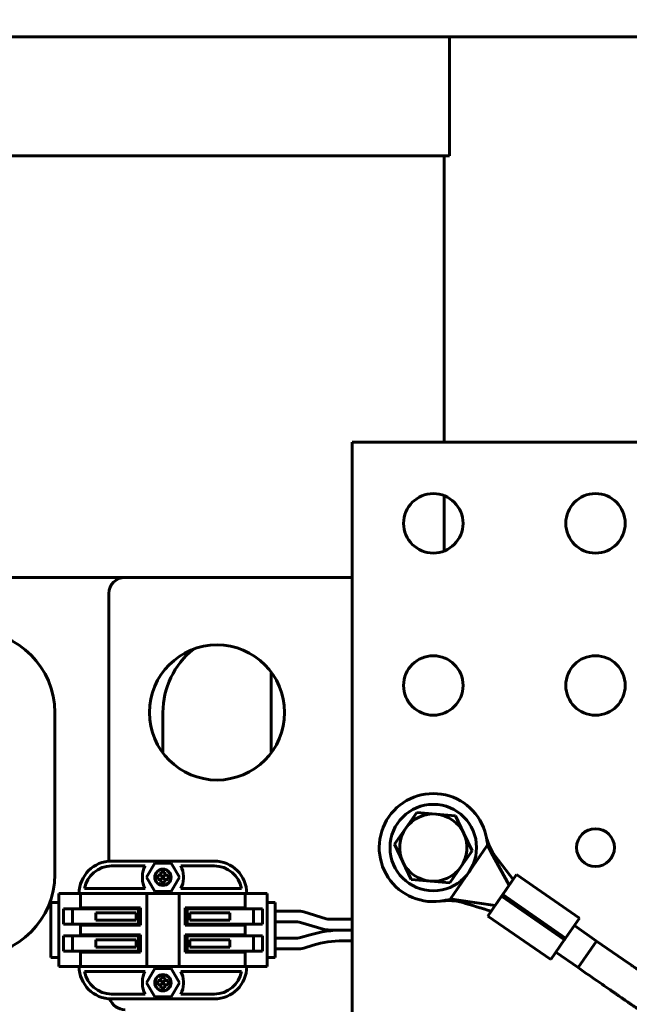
# Model space of a CAD drawing. Header units: millimetres. Extents: x 0 to 297, y 0 to 420.
# Tile 9 of 23: x 102 to 125, y 185 to 222. Entities that reach past the tile are written whole.
import ezdxf

# ---------------------------------------------------------------- set-up
doc = ezdxf.new("R2010")
doc.units = ezdxf.units.MM
doc.linetypes.add('K5LT_BASIC', pattern=[0])
doc.linetypes.add('K5LT_THIN', pattern=[0])
doc.layers.add('Системный слой', color=7, linetype='Continuous')
doc.styles.add('KDIMTEXTSTYLE', font='GOST_AU.SHX', dxfattribs={"width": 0.96, "oblique": 15, "height": 5})
doc.dimstyles.new('KDIMSTYLE (0.20)', dxfattribs={"dimtxt": 5, "dimasz": 1, "dimexe": 2, "dimexo": 0, "dimgap": 1, "dimtad": 1, "dimlfac": 5, "dimtxsty": 'KDIMTEXTSTYLE', "dimsah": 1, "dimcen": 0, "dimdle": 1, "dimadec": 0, "dimazin": 0, "dimtfac": 0.667, "dimtmove": 0, "dimatfit": 3, "dimfxl": 1, "dimtvp": 1, "dimtolj": 1, "dimtzin": 0, "dimarcsym": 0})

# ---------------------------------------------------------------- blocks, each defined once
blk = doc.blocks.new('U13')
at = {"layer": 'Системный слой', "color": 150, "linetype": 'K5LT_BASIC', "lineweight": 60, "true_color": 0x0080ff}
for p, q in [((117.76, 216.855), (117.76, 206.255)), ((117.76, 204.28), (117.76, 202.231))]:
    blk.add_line(p, q, dxfattribs=at)
blk = doc.blocks.new('U15')
at = {"layer": 'Системный слой', "color": 150, "linetype": 'K5LT_BASIC', "lineweight": 60, "true_color": 0x0080ff}
for p, q in [((123.4, 187.798), (124.586, 186.976)), ((124.586, 186.976), (124.677, 186.913)), ((124.677, 186.913), (124.68, 186.911)), ((124.68, 186.911), (124.685, 186.907)), ((124.685, 186.907), (124.694, 186.901)), ((124.694, 186.901), (124.699, 186.897)), ((124.699, 186.897), (124.702, 186.895)), ((124.702, 186.895), (124.707, 186.892)), ((124.707, 186.892), (124.715, 186.887)), ((124.715, 186.887), (124.722, 186.882)), ((124.722, 186.882), (124.725, 186.879)), ((124.725, 186.879), (124.73, 186.876)), ((124.73, 186.876), (124.738, 186.87)), ((124.738, 186.87), (124.755, 186.858)), ((124.755, 186.858), (124.767, 186.85)), ((124.767, 186.85), (124.771, 186.848)), ((124.771, 186.848), (124.776, 186.844)), ((124.776, 186.844), (124.786, 186.837)), ((124.786, 186.837), (124.806, 186.823)), ((124.806, 186.823), (124.818, 186.815)), ((124.818, 186.815), (124.847, 186.795)), ((124.847, 186.795), (124.875, 186.776)), ((124.875, 186.776), (124.9, 186.758)), ((124.9, 186.758), (124.937, 186.732)), ((124.937, 186.732), (124.994, 186.693)), ((124.994, 186.693), (125.039, 186.662)), ((125.039, 186.662), (125.043, 186.659)), ((125.043, 186.659), (125.051, 186.654)), ((125.051, 186.654), (125.066, 186.643)), ((125.066, 186.643), (125.097, 186.622)), ((125.097, 186.622), (125.159, 186.578)), ((125.159, 186.578), (125.221, 186.535)), ((125.221, 186.535), (125.225, 186.533)), ((125.225, 186.533), (125.232, 186.528)), ((125.232, 186.528), (125.245, 186.519)), ((125.245, 186.519), (125.272, 186.501)), ((125.272, 186.501), (125.326, 186.463)), ((125.326, 186.463), (125.329, 186.461)), ((125.329, 186.461), (125.333, 186.458)), ((125.333, 186.458), (125.339, 186.454)), ((125.339, 186.454), (125.349, 186.447)), ((125.349, 186.447), (125.356, 186.442)), ((125.356, 186.442), (125.36, 186.439)), ((125.36, 186.439), (125.364, 186.436)), ((125.364, 186.436), (125.373, 186.43)), ((125.373, 186.43), (125.385, 186.422)), ((125.385, 186.422), (125.388, 186.42)), ((125.388, 186.42), (125.393, 186.416)), ((125.393, 186.416), (125.402, 186.41)), ((125.402, 186.41), (125.421, 186.397)), ((125.421, 186.397), (125.441, 186.383)), ((125.441, 186.383), (125.444, 186.381)), ((125.444, 186.381), (125.448, 186.378)), ((125.448, 186.378), (125.453, 186.375)), ((125.453, 186.375), (125.462, 186.369)), ((125.462, 186.369), (125.481, 186.356)), ((125.481, 186.356), (125.518, 186.33)), ((125.518, 186.33), (125.534, 186.319)), ((125.534, 186.319), (125.538, 186.316)), ((125.538, 186.316), (125.543, 186.313)), ((125.543, 186.313), (125.553, 186.305)), ((125.553, 186.305), (125.557, 186.303)), ((125.557, 186.303), (125.561, 186.3)), ((125.561, 186.3), (125.566, 186.296)), ((125.566, 186.296), (125.577, 186.289)), ((125.577, 186.289), (125.581, 186.286)), ((125.581, 186.286), (125.585, 186.283)), ((125.585, 186.283), (125.591, 186.279)), ((125.591, 186.279), (125.604, 186.27)), ((125.604, 186.27), (125.608, 186.267)), ((125.608, 186.267), (125.616, 186.262)), ((125.616, 186.262), (125.63, 186.252)), ((125.63, 186.252), (125.638, 186.246)), ((125.638, 186.246), (125.649, 186.239)), ((125.649, 186.239), (125.656, 186.234)), ((125.656, 186.234), (125.666, 186.227)), ((125.666, 186.227), (125.681, 186.216)), ((125.681, 186.216), (125.705, 186.2)), ((125.705, 186.2), (125.739, 186.177)), ((125.739, 186.177), (125.79, 186.141)), ((125.79, 186.141), (125.866, 186.089)), ((125.866, 186.089), (125.875, 186.083)), ((125.875, 186.083), (125.878, 186.08)), ((125.878, 186.08), (125.882, 186.077)), ((125.882, 186.077), (125.886, 186.075)), ((125.886, 186.075), (125.889, 186.072)), ((125.889, 186.072), (125.895, 186.069)), ((125.895, 186.069), (125.902, 186.063)), ((125.902, 186.063), (125.914, 186.055)), ((125.914, 186.055), (125.93, 186.044)), ((125.93, 186.044), (125.94, 186.037)), ((125.94, 186.037), (125.943, 186.035)), ((125.943, 186.035), (125.949, 186.031)), ((125.949, 186.031), (125.96, 186.023)), ((125.96, 186.023), (125.973, 186.015)), ((125.973, 186.015), (125.989, 186.004)), ((125.989, 186.004), (126.011, 185.989)), ((126.011, 185.989), (126.042, 185.967)), ((126.042, 185.967), (126.069, 185.95)), ((126.069, 185.95), (126.072, 185.948)), ((126.072, 185.948), (126.078, 185.944)), ((126.078, 185.944), (126.091, 185.936)), ((126.091, 185.936), (126.115, 185.921)), ((126.115, 185.921), (126.163, 185.893)), ((126.163, 185.893), (126.206, 185.868)), ((126.206, 185.868), (126.21, 185.866)), ((126.21, 185.866), (126.216, 185.863)), ((126.216, 185.863), (126.229, 185.857)), ((126.229, 185.857), (126.254, 185.844)), ((126.254, 185.844), (126.283, 185.831)), ((126.283, 185.831), (126.298, 185.824)), ((126.298, 185.824), (126.305, 185.82)), ((126.305, 185.82), (126.309, 185.819)), ((126.309, 185.819), (126.312, 185.817)), ((126.312, 185.817), (126.315, 185.816)), ((126.315, 185.816), (126.32, 185.814)), ((126.32, 185.814), (126.327, 185.81)), ((126.327, 185.81), (126.338, 185.805)), ((126.338, 185.805), (126.354, 185.798)), ((126.354, 185.798), (126.36, 185.795)), ((126.36, 185.795), (126.363, 185.794)), ((126.363, 185.794), (126.366, 185.793)), ((126.366, 185.793), (126.37, 185.791)), ((126.37, 185.791), (126.377, 185.789)), ((126.377, 185.789), (126.39, 185.783)), ((126.39, 185.783), (126.417, 185.773)), ((126.417, 185.773), (126.472, 185.755)), ((126.472, 185.755), (126.535, 185.737)), ((126.535, 185.737), (126.538, 185.736)), ((126.538, 185.736), (126.546, 185.735)), ((126.546, 185.735), (126.56, 185.731)), ((126.56, 185.731), (126.59, 185.725)), ((126.59, 185.725), (126.65, 185.713)), ((126.65, 185.713), (126.72, 185.703)), ((126.72, 185.703), (126.724, 185.702)), ((126.724, 185.702), (126.732, 185.701)), ((126.732, 185.701), (126.748, 185.7)), ((126.748, 185.7), (126.78, 185.696)), ((126.78, 185.696), (126.847, 185.691)), ((126.847, 185.691), (126.905, 185.689)), ((126.905, 185.689), (126.909, 185.688)), ((126.909, 185.688), (126.917, 185.688)), ((126.917, 185.688), (126.933, 185.688)), ((126.933, 185.688), (126.965, 185.687)), ((126.965, 185.687), (127.013, 185.687)), ((127.013, 185.687), (127.037, 185.687)), ((127.037, 185.687), (127.05, 185.687)), ((127.05, 185.687), (127.058, 185.687)), ((127.058, 185.687), (127.065, 185.687)), ((127.065, 185.687), (127.07, 185.687)), ((127.07, 185.687), (127.074, 185.687)), ((127.074, 185.687), (127.082, 185.687)), ((127.082, 185.687), (127.099, 185.687)), ((127.099, 185.687), (127.132, 185.687)), ((127.132, 185.687), (127.197, 185.687)), ((127.197, 185.687), (127.264, 185.687)), ((127.264, 185.687), (127.268, 185.687)), ((127.268, 185.687), (127.276, 185.687)), ((127.276, 185.687), (127.292, 185.687)), ((127.292, 185.687), (127.322, 185.687)), ((127.322, 185.687), (127.383, 185.687)), ((127.383, 185.687), (127.406, 185.687)), ((127.406, 185.687), (127.41, 185.687)), ((127.41, 185.687), (127.417, 185.687)), ((127.417, 185.687), (127.431, 185.687)), ((127.431, 185.687), (127.458, 185.687)), ((127.458, 185.687), (127.508, 185.687)), ((127.508, 185.687), (127.516, 185.687)), ((127.516, 185.687), (127.52, 185.687)), ((127.52, 185.687), (127.526, 185.687)), ((127.526, 185.687), (127.538, 185.687)), ((127.538, 185.687), (127.557, 185.687)), ((127.557, 185.687), (127.585, 185.687)), ((127.585, 185.687), (127.605, 185.687)), ((127.605, 185.687), (127.635, 185.687)), ((127.635, 185.687), (127.675, 185.687)), ((127.675, 185.687), (127.679, 185.687)), ((127.679, 185.687), (127.686, 185.687)), ((127.686, 185.687), (127.698, 185.687)), ((127.698, 185.687), (127.724, 185.687)), ((127.724, 185.687), (127.776, 185.687)), ((127.776, 185.687), (127.78, 185.687)), ((127.78, 185.687), (127.784, 185.687)), ((127.784, 185.687), (127.792, 185.687)), ((127.792, 185.687), (127.804, 185.687)), ((127.804, 185.687), (127.822, 185.687)), ((127.822, 185.687), (127.839, 185.687)), ((127.839, 185.687), (127.874, 185.687)), ((127.874, 185.687), (127.944, 185.687)), ((127.944, 185.687), (128.084, 185.687)), ((128.084, 185.687), (128.363, 185.687)), ((128.363, 185.687), (128.92, 185.687)), ((128.92, 185.687), (130.035, 185.687)), ((130.035, 185.687), (132.265, 185.687)), ((132.265, 185.687), (136.725, 185.687)), ((136.725, 185.687), (145.646, 185.687)), ((145.646, 185.687), (159.479, 185.687)), ((159.479, 185.687), (164.28, 185.687))]:
    blk.add_line(p, q, dxfattribs=at)
blk = doc.blocks.new('U42')
at = {"layer": 'Системный слой', "color": 150, "linetype": 'K5LT_BASIC', "lineweight": 60, "true_color": 0x0080ff}
blk.add_line((92.36, 201.255), (105.958, 201.255), dxfattribs=at)
blk = doc.blocks.new('U90')
at = {"layer": 'Системный слой', "color": 150, "linetype": 'K5LT_BASIC', "lineweight": 60, "true_color": 0x0080ff}
blk.add_line((105.96, 201.255), (114.36, 201.255), dxfattribs=at)
blk = doc.blocks.new('U91')
at = {"layer": 'Системный слой', "color": 150, "linetype": 'K5LT_BASIC', "lineweight": 60, "true_color": 0x0080ff}
for p, q in [((110.406, 188.031), (110.406, 187.985)), ((110.406, 187.425), (110.406, 187.38))]:
    blk.add_line(p, q, dxfattribs=at)
blk = doc.blocks.new('U92')
at = {"layer": 'Системный слой', "color": 150, "linetype": 'K5LT_BASIC', "lineweight": 60, "true_color": 0x0080ff}
for p, q in [((104.314, 188.985), (104.314, 189.031)), ((104.314, 188.38), (104.314, 188.425))]:
    blk.add_line(p, q, dxfattribs=at)
blk = doc.blocks.new('U93')
at = {"layer": 'Системный слой', "color": 150, "linetype": 'K5LT_BASIC', "lineweight": 60, "true_color": 0x0080ff}
for p, q in [((104.314, 187.985), (104.314, 188.031)), ((104.314, 187.38), (104.314, 187.425))]:
    blk.add_line(p, q, dxfattribs=at)
blk = doc.blocks.new('U94')
at = {"layer": 'Системный слой', "color": 150, "linetype": 'K5LT_BASIC', "lineweight": 60, "true_color": 0x0080ff}
for p, q in [((110.406, 189.031), (110.406, 188.985)), ((110.406, 188.425), (110.406, 188.38))]:
    blk.add_line(p, q, dxfattribs=at)
blk = doc.blocks.new('U108')
at = {"layer": 'Системный слой', "color": 150, "linetype": 'K5LT_BASIC', "lineweight": 60, "true_color": 0x0080ff}
blk.add_line((111.36, 194.755), (111.36, 197.755), dxfattribs=at)
blk = doc.blocks.new('U115')
at = {"layer": 'Системный слой', "color": 150, "linetype": 'K5LT_BASIC', "lineweight": 60, "true_color": 0x0080ff}
for p, q in [((122.255, 187.902), (122.768, 188.642)), ((121.704, 187.108), (122.217, 187.848))]:
    blk.add_line(p, q, dxfattribs=at)
blk = doc.blocks.new('KDIMARROW_01')
at = {"layer": 'Системный слой'}
blk.add_hatch(color=0, dxfattribs=at).paths.add_polyline_path([(-5, -0.658), (0, 0), (-5, 0.658), (-4.5, 0)])
at = {"layer": 'Системный слой', "color": 0, "linetype": 'K5LT_THIN', "lineweight": 18}
for p, q in [((-4.5, 0), (-5, 0.658)), ((-5, 0.658), (0, 0)), ((0, 0), (-5, -0.658)), ((-5, -0.658), (-4.5, 0)), ((0, 0), (-1, 0))]:
    blk.add_line(p, q, dxfattribs=at)

msp = doc.modelspace()

# ---------------------------------------------------------------- linework, layer by layer
at = {"layer": 'Системный слой', "color": 150, "linetype": 'K5LT_BASIC', "lineweight": 60, "true_color": 0x0080ff}
for p, q in [((221.3598, 221.2554), (99.3598, 221.2554)), ((117.9598, 221.2554), (117.9598, 216.8554)), ((98.7598, 216.8554), (117.9598, 216.8554)), ((114.3598, 187.5286), (114.3598, 206.2554)), ((114.3598, 206.2554), (126.3598, 206.2554)), ((105.3598, 190.7512), (105.3598, 200.6554)), ((103.3598, 196.2554), (103.3598, 190.2554)), ((107.3598, 194.7554), (107.3598, 196.2554)), ((116.7523, 192.5581), (116.3401, 191.9694)), ((117.4683, 192.4955), (116.7523, 192.5581)), ((118.1842, 192.4328), (117.4683, 192.4955)), ((118.488, 191.7815), (118.1842, 192.4328)), ((116.3401, 191.9694), (115.9279, 191.3807)), ((118.7917, 191.1301), (118.488, 191.7815)), ((115.9279, 191.3807), (116.2316, 190.7293)), ((117.991, 189.3576), (119.3584, 191.33)), ((119.3814, 191.3632), (119.3584, 191.33)), ((119.5016, 191.0716), (119.3584, 191.33)), ((118.3795, 190.5414), (118.7917, 191.1301)), ((119.5031, 191.069), (119.5016, 191.0716)), ((119.5031, 191.069), (120.1693, 189.867)), ((119.6272, 190.9778), (120.3148, 190.0768)), ((105.4598, 190.7554), (109.2598, 190.7554)), ((107.0567, 190.6804), (106.7536, 190.1554)), ((107.6629, 190.6804), (107.0567, 190.6804)), ((107.966, 190.1554), (107.6629, 190.6804)), ((116.2316, 190.7293), (116.5353, 190.078)), ((105.4598, 190.5754), (106.7016, 190.5754)), ((107.1648, 190.2304), (107.2848, 190.2304)), ((107.1648, 190.0804), (107.1648, 190.2304)), ((107.2848, 190.2304), (107.2848, 190.3504)), ((107.2848, 190.3504), (107.4348, 190.3504)), ((107.2848, 190.2304), (107.3598, 190.1554)), ((107.4348, 190.2304), (107.3598, 190.1554)), ((107.4348, 190.3504), (107.4348, 190.2304)), ((107.4348, 190.2304), (107.5548, 190.2304)), ((107.5548, 190.2304), (107.5548, 190.0804)), ((108.018, 190.5754), (109.2598, 190.5754)), ((117.9672, 189.9527), (118.3795, 190.5414)), ((120.4392, 190.2563), (119.9264, 189.5166)), ((120.4392, 190.2563), (122.7677, 188.642)), ((106.5998, 190.1154), (106.5998, 190.1954)), ((106.7536, 190.1554), (107.0567, 189.6304)), ((107.2848, 190.0804), (107.1648, 190.0804)), ((107.3598, 190.1554), (107.2848, 190.0804)), ((107.2848, 189.9604), (107.2848, 190.0804)), ((107.4348, 189.9604), (107.2848, 189.9604)), ((107.4348, 190.0804), (107.3598, 190.1554)), ((107.4348, 190.0804), (107.4348, 189.9604)), ((107.5548, 190.0804), (107.4348, 190.0804)), ((107.6629, 189.6304), (107.966, 190.1554)), ((108.1198, 190.1954), (108.1198, 190.1154)), ((116.5353, 190.078), (117.2513, 190.0153)), ((117.2513, 190.0153), (117.9672, 189.9527)), ((119.6456, 189.1115), (120.1693, 189.867)), ((103.6397, 189.5554), (103.5098, 189.5554)), ((103.5098, 186.8554), (103.5098, 189.5554)), ((104.1839, 189.5554), (103.6397, 189.5554)), ((104.3138, 189.5554), (104.1839, 189.5554)), ((104.3138, 189.031), (104.3138, 189.5554)), ((104.391, 189.5554), (104.3138, 189.5554)), ((104.8284, 189.5554), (104.391, 189.5554)), ((106.7016, 189.7354), (104.4558, 189.7354)), ((104.9512, 189.5554), (104.8284, 189.5554)), ((106.7198, 189.5554), (104.9512, 189.5554)), ((106.7598, 189.5554), (106.7198, 189.5554)), ((106.7798, 189.5554), (106.7598, 189.5554)), ((106.7598, 186.8554), (106.7598, 189.5554)), ((107.9398, 189.5554), (106.7798, 189.5554)), ((107.0567, 189.6304), (107.6629, 189.6304)), ((107.9598, 189.5554), (107.9398, 189.5554)), ((107.9598, 189.5554), (107.9598, 186.8554)), ((107.9998, 189.5554), (107.9598, 189.5554)), ((109.7684, 189.5554), (107.9998, 189.5554)), ((110.2638, 189.7354), (108.018, 189.7354)), ((109.8912, 189.5554), (109.7684, 189.5554)), ((110.3286, 189.5554), (109.8912, 189.5554)), ((110.4058, 189.5554), (110.3286, 189.5554)), ((110.4058, 189.5554), (110.4058, 189.031)), ((110.5356, 189.5554), (110.4058, 189.5554)), ((111.0799, 189.5554), (110.5356, 189.5554)), ((111.2098, 189.5554), (111.0799, 189.5554)), ((111.2098, 189.5554), (111.2098, 186.8554)), ((119.9264, 189.5166), (122.2549, 187.9024)), ((103.2098, 189.2254), (103.2098, 188.286)), ((103.5098, 189.2254), (103.2098, 189.2254)), ((111.5098, 189.2254), (111.2098, 189.2254)), ((111.5098, 188.286), (111.5098, 189.2254)), ((117.991, 189.3576), (117.968, 189.3244)), ((117.991, 189.3576), (118.2835, 189.3141)), ((118.2835, 189.3141), (118.2862, 189.3137)), ((119.6456, 189.1115), (118.2862, 189.3137)), ((119.8885, 189.4618), (119.3757, 188.7222)), ((122.217, 187.8476), (119.8885, 189.4618)), ((103.7807, 188.9854), (103.6807, 188.9854)), ((103.6807, 188.4254), (103.6807, 188.9854)), ((103.972, 188.9854), (103.7807, 188.9854)), ((104.012, 188.9854), (103.972, 188.9854)), ((104.0522, 188.9854), (104.012, 188.9854)), ((104.012, 188.9854), (104.012, 188.4254)), ((104.4422, 188.9854), (104.0522, 188.9854)), ((104.3138, 189.031), (104.391, 189.031)), ((104.391, 189.031), (104.8284, 189.031)), ((104.5102, 188.9854), (104.4422, 188.9854)), ((104.8156, 188.9854), (104.5102, 188.9854)), ((104.8501, 188.9854), (104.8156, 188.9854)), ((104.8284, 189.031), (104.9512, 189.031)), ((106.1598, 188.9854), (104.8501, 188.9854)), ((104.8826, 188.8435), (106.1598, 188.8435)), ((104.8826, 188.5673), (104.8826, 188.8435)), ((104.9512, 189.031), (106.5336, 189.031)), ((106.4598, 188.9854), (106.1598, 188.9854)), ((106.1598, 188.8435), (106.3642, 188.8435)), ((106.3642, 188.5673), (106.3642, 188.8435)), ((106.4598, 188.9854), (106.4598, 188.4254)), ((106.5336, 189.031), (106.5336, 188.3798)), ((108.186, 189.031), (109.7684, 189.031)), ((108.186, 188.3798), (108.186, 189.031)), ((108.2598, 188.9854), (108.2598, 188.4254)), ((108.5598, 188.9854), (108.2598, 188.9854)), ((108.3554, 188.8435), (108.5598, 188.8435)), ((108.3554, 188.8435), (108.3554, 188.5673)), ((109.8695, 188.9854), (108.5598, 188.9854)), ((108.5598, 188.8435), (109.837, 188.8435)), ((109.7684, 189.031), (109.8912, 189.031)), ((109.837, 188.8435), (109.837, 188.5673)), ((109.904, 188.9854), (109.8695, 188.9854)), ((109.8912, 189.031), (110.3286, 189.031)), ((110.2093, 188.9854), (109.904, 188.9854)), ((110.2774, 188.9854), (110.2093, 188.9854)), ((110.6674, 188.9854), (110.2774, 188.9854)), ((110.3286, 189.031), (110.4058, 189.031)), ((110.7076, 188.9854), (110.6674, 188.9854)), ((110.7476, 188.9854), (110.7076, 188.9854)), ((110.7076, 188.4254), (110.7076, 188.9854)), ((110.9389, 188.9854), (110.7476, 188.9854)), ((111.0389, 188.9854), (110.9389, 188.9854)), ((111.0389, 188.9854), (111.0389, 188.4254)), ((112.3377, 188.9054), (111.5098, 188.9054)), ((112.3377, 188.9054), (111.5098, 188.9054)), ((113.3989, 188.6223), (112.5676, 188.8717)), ((113.3989, 188.6223), (112.5676, 188.8717)), ((103.6807, 188.4254), (103.7807, 188.4254)), ((103.7807, 188.4254), (103.972, 188.4254)), ((103.972, 188.4254), (104.012, 188.4254)), ((104.012, 188.4254), (104.0522, 188.4254)), ((104.4422, 188.4254), (104.0522, 188.4254)), ((104.4422, 188.4254), (104.5102, 188.4254)), ((104.5102, 188.4254), (104.8156, 188.4254)), ((104.8156, 188.4254), (104.8501, 188.4254)), ((106.1598, 188.4254), (104.8501, 188.4254)), ((106.1598, 188.5673), (104.8826, 188.5673)), ((106.3642, 188.5673), (106.1598, 188.5673)), ((106.4598, 188.4254), (106.1598, 188.4254)), ((108.2598, 188.4254), (108.5598, 188.4254)), ((108.5598, 188.5673), (108.3554, 188.5673)), ((109.837, 188.5673), (108.5598, 188.5673)), ((108.5598, 188.4254), (109.8695, 188.4254)), ((109.904, 188.4254), (109.8695, 188.4254)), ((109.904, 188.4254), (110.2093, 188.4254)), ((110.2774, 188.4254), (110.2093, 188.4254)), ((110.2774, 188.4254), (110.6674, 188.4254)), ((110.7076, 188.4254), (110.6674, 188.4254)), ((110.7076, 188.4254), (110.7476, 188.4254)), ((110.7476, 188.4254), (110.9389, 188.4254)), ((110.9389, 188.4254), (111.0389, 188.4254)), ((112.3377, 188.5054), (111.5098, 188.5054)), ((112.3377, 188.5054), (111.5098, 188.5054)), ((113.2839, 188.2391), (112.4526, 188.4885)), ((113.2839, 188.2391), (112.4526, 188.4885)), ((114.3598, 188.6054), (113.5138, 188.6054)), ((114.3598, 188.6054), (113.5138, 188.6054)), ((119.3757, 188.7222), (121.7042, 187.1079)), ((103.2098, 188.286), (103.2098, 188.1248)), ((103.2098, 188.1248), (103.2098, 187.1854)), ((104.3138, 188.031), (104.3138, 188.3798)), ((104.391, 188.3798), (104.3138, 188.3798)), ((104.3138, 188.031), (104.391, 188.031)), ((104.8284, 188.3798), (104.391, 188.3798)), ((104.391, 188.031), (104.8284, 188.031)), ((104.9512, 188.3798), (104.8284, 188.3798)), ((104.8284, 188.031), (104.9512, 188.031)), ((106.5336, 188.3798), (104.9512, 188.3798)), ((104.9512, 188.031), (106.5336, 188.031)), ((106.5336, 188.031), (106.5336, 187.3798)), ((109.7684, 188.3798), (108.186, 188.3798)), ((108.186, 188.031), (109.7684, 188.031)), ((108.186, 187.3798), (108.186, 188.031)), ((109.8912, 188.3798), (109.7684, 188.3798)), ((109.7684, 188.031), (109.8912, 188.031)), ((110.3286, 188.3798), (109.8912, 188.3798)), ((109.8912, 188.031), (110.3286, 188.031)), ((110.4058, 188.3798), (110.3286, 188.3798)), ((110.3286, 188.031), (110.4058, 188.031)), ((110.4058, 188.3798), (110.4058, 188.031)), ((111.5098, 188.1248), (111.5098, 188.286)), ((111.5098, 187.1854), (111.5098, 188.1248)), ((112.806, 188.0283), (112.4526, 187.9223)), ((112.806, 188.0283), (112.4526, 187.9223)), ((114.3598, 188.2054), (113.5138, 188.2054)), ((114.3598, 188.2054), (113.5138, 188.2054)), ((114.3598, 188.2054), (114.0128, 188.2054)), ((114.3598, 188.2054), (114.0128, 188.2054)), ((123.3996, 187.7983), (122.5778, 188.3681)), ((103.7807, 187.9854), (103.6807, 187.9854)), ((103.6807, 187.4254), (103.6807, 187.9854)), ((103.972, 187.9854), (103.7807, 187.9854)), ((104.012, 187.9854), (103.972, 187.9854)), ((104.012, 187.9854), (104.012, 187.4254)), ((104.0522, 187.9854), (104.012, 187.9854)), ((104.4422, 187.9854), (104.0522, 187.9854)), ((104.5102, 187.9854), (104.4422, 187.9854)), ((104.8156, 187.9854), (104.5102, 187.9854)), ((104.8501, 187.9854), (104.8156, 187.9854)), ((106.1598, 187.9854), (104.8501, 187.9854)), ((104.8826, 187.5673), (104.8826, 187.8435)), ((104.8826, 187.8435), (106.1598, 187.8435)), ((106.4598, 187.9854), (106.1598, 187.9854)), ((106.1598, 187.8435), (106.3642, 187.8435)), ((106.3642, 187.5673), (106.3642, 187.8435)), ((106.4598, 187.9854), (106.4598, 187.4254)), ((108.5598, 187.9854), (108.2598, 187.9854)), ((108.2598, 187.9854), (108.2598, 187.4254)), ((108.3554, 187.8435), (108.3554, 187.5673)), ((108.3554, 187.8435), (108.5598, 187.8435)), ((109.8695, 187.9854), (108.5598, 187.9854)), ((108.5598, 187.8435), (109.837, 187.8435)), ((109.837, 187.8435), (109.837, 187.5673)), ((109.904, 187.9854), (109.8695, 187.9854)), ((110.2093, 187.9854), (109.904, 187.9854)), ((110.2774, 187.9854), (110.2093, 187.9854)), ((110.6674, 187.9854), (110.2774, 187.9854)), ((110.7076, 187.9854), (110.6674, 187.9854)), ((110.7476, 187.9854), (110.7076, 187.9854)), ((110.7076, 187.4254), (110.7076, 187.9854)), ((110.9389, 187.9854), (110.7476, 187.9854)), ((111.0389, 187.9854), (110.9389, 187.9854)), ((111.0389, 187.9854), (111.0389, 187.4254)), ((112.3377, 187.9054), (111.5098, 187.9054)), ((112.3377, 187.9054), (111.5098, 187.9054)), ((114.3598, 187.8054), (114.0128, 187.8054)), ((114.3598, 187.8054), (114.0128, 187.8054)), ((122.2549, 187.9024), (122.217, 187.8476)), ((123.3996, 187.7983), (122.7159, 186.8121)), ((103.6807, 187.4254), (103.7807, 187.4254)), ((103.7807, 187.4254), (103.972, 187.4254)), ((103.972, 187.4254), (104.012, 187.4254)), ((104.012, 187.4254), (104.0522, 187.4254)), ((104.4422, 187.4254), (104.0522, 187.4254)), ((104.391, 187.3798), (104.3138, 187.3798)), ((104.3138, 186.8554), (104.3138, 187.3798)), ((104.8284, 187.3798), (104.391, 187.3798)), ((104.4422, 187.4254), (104.5102, 187.4254)), ((104.5102, 187.4254), (104.8156, 187.4254)), ((104.8156, 187.4254), (104.8501, 187.4254)), ((104.9512, 187.3798), (104.8284, 187.3798)), ((106.1598, 187.4254), (104.8501, 187.4254)), ((106.1598, 187.5673), (104.8826, 187.5673)), ((106.5336, 187.3798), (104.9512, 187.3798)), ((106.3642, 187.5673), (106.1598, 187.5673)), ((106.4598, 187.4254), (106.1598, 187.4254)), ((109.7684, 187.3798), (108.186, 187.3798)), ((108.2598, 187.4254), (108.5598, 187.4254)), ((108.5598, 187.5673), (108.3554, 187.5673)), ((109.837, 187.5673), (108.5598, 187.5673)), ((108.5598, 187.4254), (109.8695, 187.4254)), ((109.8912, 187.3798), (109.7684, 187.3798)), ((109.904, 187.4254), (109.8695, 187.4254)), ((110.3286, 187.3798), (109.8912, 187.3798)), ((109.904, 187.4254), (110.2093, 187.4254)), ((110.2774, 187.4254), (110.2093, 187.4254)), ((110.2774, 187.4254), (110.6674, 187.4254)), ((110.4058, 187.3798), (110.3286, 187.3798)), ((110.4058, 187.3798), (110.4058, 186.8554)), ((110.7076, 187.4254), (110.6674, 187.4254)), ((110.7076, 187.4254), (110.7476, 187.4254)), ((110.7476, 187.4254), (110.9389, 187.4254)), ((110.9389, 187.4254), (111.0389, 187.4254)), ((112.3377, 187.5054), (111.5098, 187.5054)), ((112.3377, 187.5054), (111.5098, 187.5054)), ((112.9209, 187.6451), (112.5676, 187.5391)), ((112.9209, 187.6451), (112.5676, 187.5391)), ((114.3598, 186.0383), (114.3598, 187.5286)), ((122.7159, 186.8121), (121.8941, 187.3819)), ((103.5098, 187.1854), (103.2098, 187.1854)), ((111.5098, 187.1854), (111.2098, 187.1854)), ((103.6397, 186.8554), (103.5098, 186.8554)), ((104.1839, 186.8554), (103.6397, 186.8554)), ((104.1839, 186.8554), (104.3138, 186.8554)), ((104.3138, 186.8554), (104.391, 186.8554)), ((104.8284, 186.8554), (104.391, 186.8554)), ((104.4558, 186.6754), (106.7016, 186.6754)), ((104.8284, 186.8554), (104.9512, 186.8554)), ((106.7198, 186.8554), (104.9512, 186.8554)), ((106.7198, 186.8554), (106.7598, 186.8554)), ((107.0567, 186.7804), (106.7536, 186.2554)), ((106.7598, 186.8554), (106.7798, 186.8554)), ((107.9398, 186.8554), (106.7798, 186.8554)), ((107.6629, 186.7804), (107.0567, 186.7804)), ((107.966, 186.2554), (107.6629, 186.7804)), ((107.9398, 186.8554), (107.9598, 186.8554)), ((107.9598, 186.8554), (107.9998, 186.8554)), ((109.7684, 186.8554), (107.9998, 186.8554)), ((108.018, 186.6754), (110.2638, 186.6754)), ((109.7684, 186.8554), (109.8912, 186.8554)), ((110.3286, 186.8554), (109.8912, 186.8554)), ((110.3286, 186.8554), (110.4058, 186.8554)), ((110.4058, 186.8554), (110.5356, 186.8554)), ((111.0799, 186.8554), (110.5356, 186.8554)), ((111.2098, 186.8554), (111.0799, 186.8554)), ((106.5998, 186.2154), (106.5998, 186.2954)), ((106.7536, 186.2554), (107.0567, 185.7304)), ((107.1648, 186.3304), (107.2848, 186.3304)), ((107.1648, 186.1804), (107.1648, 186.3304)), ((107.2848, 186.4504), (107.4348, 186.4504)), ((107.2848, 186.3304), (107.2848, 186.4504)), ((107.2848, 186.3304), (107.3598, 186.2554)), ((107.3598, 186.2554), (107.2848, 186.1804)), ((107.4348, 186.3304), (107.3598, 186.2554)), ((107.4348, 186.1804), (107.3598, 186.2554)), ((107.4348, 186.4504), (107.4348, 186.3304)), ((107.4348, 186.3304), (107.5548, 186.3304)), ((107.5548, 186.3304), (107.5548, 186.1804)), ((107.6629, 185.7304), (107.966, 186.2554)), ((108.1198, 186.2954), (108.1198, 186.2154)), ((107.2848, 186.1804), (107.1648, 186.1804)), ((107.2848, 186.0604), (107.2848, 186.1804)), ((107.4348, 186.0604), (107.2848, 186.0604)), ((107.5548, 186.1804), (107.4348, 186.1804)), ((107.4348, 186.1804), (107.4348, 186.0604)), ((114.3598, 181.5352), (114.3598, 186.0383)), ((106.7016, 185.8354), (105.4598, 185.8354)), ((109.2598, 185.6554), (105.4598, 185.6554)), ((107.0567, 185.7304), (107.6629, 185.7304)), ((109.2598, 185.8354), (108.018, 185.8354))]:
    msp.add_line(p, q, dxfattribs=at)
for centre, radius in [((117.3598, 203.2554), 1.1), ((123.3598, 203.2554), 1.1), ((109.3598, 196.2554), 2.5), ((117.3598, 197.2554), 1.1), ((123.3598, 197.2554), 1.1), ((117.3598, 191.2554), 1.6), ((123.3598, 191.2554), 0.7), ((107.3598, 190.1554), 0.3017), ((107.3598, 190.1554), 0.2939), ((107.3598, 186.2554), 0.3017), ((107.3598, 186.2554), 0.2939)]:
    msp.add_circle(centre, radius, dxfattribs=at)
for centre, radius, start, end in [((105.9598, 200.6554), 0.6, 90, 180), ((100.3598, 196.2554), 3, 0, 180), ((110.3598, 196.2554), 3, 128.68211, 180), ((117.3598, 191.2554), 2, 9.00468, 281.53138), ((117.3598, 191.2554), 1.2448, 85, 145), ((117.3598, 191.2554), 1.2448, 25, 85), ((117.3598, 191.2554), 1.2448, 145, 205), ((117.3598, 191.2554), 1.2448, 325, 25), ((105.4598, 189.5554), 1.2, 90, 180), ((109.2598, 189.5554), 1.2, 0, 90), ((117.3598, 191.2554), 1.2448, 205, 265), ((100.3598, 190.2554), 3, 180, 0), ((105.4598, 189.5554), 1.02, 90, 169.83575), ((107.3598, 190.1954), 0.76, 150, 180), ((107.3598, 190.1954), 0.76, 0, 30), ((109.2598, 189.5554), 1.02, 10.16425, 90), ((117.3598, 191.2554), 1.2448, 265, 325), ((107.3598, 190.1154), 0.76, 180, 210), ((107.3598, 190.1154), 0.76, 330, 0), ((112.3377, 188.1054), 0.8, 73.30076, 90), ((112.3377, 188.1054), 0.8, 73.30076, 90), ((112.3377, 188.1054), 0.4, 73.30076, 90), ((112.3377, 188.1054), 0.4, 73.30076, 90), ((113.5138, 189.0054), 0.4, 253.30076, 270), ((113.5138, 189.0054), 0.4, 253.30076, 270), ((114.0128, 184.0054), 4.2, 90, 106.69924), ((114.0128, 184.0054), 4.2, 90, 106.69924), ((113.5138, 189.0054), 0.8, 253.30076, 270), ((113.5138, 189.0054), 0.8, 253.30076, 270), ((112.3377, 188.3054), 0.4, 270, 286.69924), ((112.3377, 188.3054), 0.4, 270, 286.69924), ((114.0128, 184.0054), 3.8, 90, 106.69924), ((114.0128, 184.0054), 3.8, 90, 106.69924), ((112.3377, 188.3054), 0.8, 270, 286.69924), ((112.3377, 188.3054), 0.8, 270, 286.69924), ((105.4598, 186.8554), 1.2, 180, 270), ((105.4598, 186.8554), 1.02, 190.16425, 270), ((107.3598, 186.2954), 0.76, 150, 180), ((107.3598, 186.2954), 0.76, 0, 30), ((109.2598, 186.8554), 1.2, 270, 0), ((109.2598, 186.8554), 1.02, 270, 349.83575), ((107.3598, 186.2154), 0.76, 180, 210), ((107.3598, 186.2154), 0.76, 330, 0), ((105.9598, 185.8554), 0.6, 199.2855, 270)]:
    msp.add_arc(centre, radius, start, end, dxfattribs=at)
for points in [[(119.3137, 191.6822), (119.3352, 191.5838), (119.365, 191.4879), (119.4031, 191.3945)], [(119.3814, 191.3632), (119.3612, 191.4305), (119.3461, 191.499), (119.3351, 191.5684)], [(119.5016, 191.0716), (119.4507, 191.1638), (119.4108, 191.2619), (119.3814, 191.3632)], [(119.6193, 190.9882), (119.6219, 190.9847), (119.6245, 190.9812), (119.6272, 190.9778)], [(117.9463, 189.2931), (117.8455, 189.296), (117.7453, 189.2903), (117.6455, 189.2759)], [(117.7596, 189.2958), (117.8284, 189.3098), (117.8979, 189.3198), (117.968, 189.3244)], [(117.968, 189.3244), (118.0732, 189.3325), (118.1792, 189.3295), (118.2835, 189.3141)], [(118.4151, 189.2295), (118.411, 189.2308), (118.4068, 189.232), (118.4027, 189.2332)], [(119.5001, 188.9016), (119.1384, 189.0109), (118.7768, 189.1202), (118.4151, 189.2295)]]:
    msp.add_open_spline(points, degree=3, dxfattribs=at)
for points, knots in [([(119.4031, 191.3945), (119.4305, 191.3227), (119.4615, 191.2521), (119.5326, 191.1155), (119.5732, 191.0498), (119.6193, 190.9882)], [0, 0, 0, 0, 0.00116835, 0.00116835, 0.0023367, 0.0023367, 0.0023367, 0.0023367]), ([(118.4027, 189.2332), (118.3288, 189.2547), (118.2531, 189.2698), (118.1002, 189.2884), (118.0232, 189.2927), (117.9463, 189.2931)], [0, 0, 0, 0, 0.0011672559, 0.0011672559, 0.0023345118, 0.0023345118, 0.0023345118, 0.0023345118]), ([(122.7159, 186.8121), (122.986, 186.6249), (123.2561, 186.4376), (123.6282, 186.1797), (123.7302, 186.109), (123.8546, 186.0228), (123.8769, 186.0073), (123.9304, 185.9702), (123.9615, 185.9486), (124.0003, 185.9217), (124.0081, 185.9163), (124.0237, 185.9055), (124.0314, 185.9001), (124.0547, 185.884), (124.0703, 185.8732), (124.1169, 185.8409), (124.148, 185.8193), (124.2413, 185.7547), (124.3035, 185.7116), (124.428, 185.6252), (124.4904, 185.582), (124.5818, 185.5186), (124.6108, 185.4985), (124.6471, 185.4733), (124.6544, 185.4683), (124.6689, 185.4582), (124.6761, 185.4532), (124.696, 185.4394), (124.7087, 185.4306), (124.7465, 185.4044), (124.7714, 185.3872), (124.8458, 185.3356), (124.895, 185.3015), (124.9503, 185.2632), (124.9558, 185.2593), (124.9756, 185.2456), (124.9898, 185.2358), (125.0687, 185.181), (125.1351, 185.135), (125.2233, 185.0739), (125.2411, 185.0615), (125.2775, 185.0363), (125.2959, 185.0234), (125.3233, 185.0048), (125.3319, 184.999), (125.3579, 184.9819), (125.3757, 184.9706), (125.4299, 184.9371), (125.4673, 184.9153), (125.5831, 184.8517), (125.6649, 184.8117), (125.8734, 184.7204), (126.0036, 184.6724), (126.2102, 184.609), (126.2853, 184.5884), (126.4365, 184.5525), (126.5137, 184.5367), (126.7113, 184.5038), (126.8304, 184.4914), (126.9691, 184.4871), (126.9946, 184.4869), (127.0298, 184.4869), (127.0398, 184.4869), (127.0698, 184.4869), (127.0895, 184.4869), (127.1477, 184.4869), (127.1855, 184.4869), (127.2965, 184.4869), (127.3674, 184.4869), (127.5145, 184.4869), (127.5906, 184.4869), (127.7026, 184.4869), (127.7372, 184.4869), (127.7811, 184.4869), (127.79, 184.4869), (127.8076, 184.4869), (127.8165, 184.4869), (127.841, 184.4869), (127.8566, 184.4869), (127.9035, 184.4869), (127.9348, 184.4869), (127.9845, 184.4869), (128.0029, 184.4869), (128.0566, 184.4869), (128.0919, 184.4869), (128.1361, 184.4869), (128.1449, 184.4869), (128.1626, 184.4869), (128.1715, 184.4869), (128.2701, 184.4869), (128.3599, 184.4869), (128.485, 184.4869), (128.5203, 184.4869), (128.5645, 184.4869), (128.5733, 184.4869), (128.591, 184.4869), (128.5998, 184.4869), (128.6253, 184.4869), (128.6419, 184.4869), (128.6918, 184.4869), (128.7251, 184.4869), (128.8248, 184.4869), (128.8913, 184.4869), (129.0467, 184.4869), (129.1355, 184.4869), (129.2597, 184.4869), (129.295, 184.4869), (129.3392, 184.4869), (129.3481, 184.4869), (129.3579, 184.4869), (129.3588, 184.4869), (129.3677, 184.4869), (129.3755, 184.4869), (129.5574, 184.4869), (129.7315, 184.4869), (129.9743, 184.4869), (130.043, 184.4869), (130.129, 184.4869), (130.1462, 184.4869), (130.1806, 184.4869), (130.1978, 184.4869), (130.2493, 184.4869), (130.2837, 184.4869), (130.3869, 184.4869), (130.4556, 184.4869), (130.6619, 184.4869), (130.7994, 184.4869), (131.212, 184.4869), (131.487, 184.4869), (132.1302, 184.4869), (132.4984, 184.4869), (132.9664, 184.4869), (133.0664, 184.4869), (133.1913, 184.4869), (133.2163, 184.4869), (133.2663, 184.4869), (133.2913, 184.4869), (133.3491, 184.4869), (133.3819, 184.4869), (133.4804, 184.4869), (133.546, 184.4869), (133.743, 184.4869), (133.8742, 184.4869), (134.2681, 184.4869), (134.5306, 184.4869), (135.3182, 184.4869), (135.8431, 184.4869), (136.8179, 184.4869), (137.2678, 184.4869), (138.1743, 184.4869), (138.631, 184.4869), (139.1116, 184.4869), (139.1357, 184.4869), (139.2498, 184.4869), (139.3398, 184.4869), (139.4584, 184.4869), (139.4869, 184.4869), (139.5439, 184.4869), (139.5725, 184.4869), (139.658, 184.4869), (139.7151, 184.4869), (139.8862, 184.4869), (140.0003, 184.4869), (140.3426, 184.4869), (140.5707, 184.4869), (141.0525, 184.4869), (141.3062, 184.4869), (141.7623, 184.4869), (141.9647, 184.4869), (143.0794, 184.4869), (143.9909, 184.4869), (146.4445, 184.4869), (147.9839, 184.4869), (149.7916, 184.4869), (150.058, 184.4869), (150.3383, 184.4869), (150.3519, 184.4869), (150.697, 184.4869), (151.0284, 184.4869), (151.6508, 184.4869), (151.9418, 184.4869), (152.3591, 184.4869), (152.4854, 184.4869), (152.8642, 184.4869), (153.1168, 184.4869), (153.6995, 184.4869), (154.0297, 184.4869), (154.5347, 184.4869), (154.7097, 184.4869), (155.8949, 184.4869), (156.9049, 184.4869), (159.9355, 184.4869), (161.9561, 184.4869), (164.7723, 184.4869), (165.5661, 184.4869), (167.3597, 184.4869), (168.3598, 184.4869), (169.4243, 184.4869), (169.4887, 184.4869), (170.7193, 184.4869), (171.8853, 184.4869), (173.7046, 184.4869), (174.3578, 184.4869), (175.3768, 184.4869), (175.7427, 184.4869), (176.4745, 184.4869), (176.8404, 184.4869), (177.3744, 184.4869), (177.5425, 184.4869), (178.0468, 184.4869), (178.3829, 184.4869), (178.866, 184.4869), (179.0129, 184.4869), (179.6853, 184.4869), (180.2108, 184.4869), (181.0108, 184.4869), (181.2853, 184.4869), (182.63, 184.4869), (183.7002, 184.4869), (186.9669, 184.4869), (189.1634, 184.4869), (191.8528, 184.4869), (192.3459, 184.4869), (193.148, 184.4869), (193.4571, 184.4869), (193.964, 184.4869), (194.1619, 184.4869), (195.8027, 184.4869), (197.2457, 184.4869), (199.3869, 184.4869), (200.0852, 184.4869), (201.0806, 184.4869), (201.3778, 184.4869), (201.8015, 184.4869), (201.9279, 184.4869), (202.1809, 184.4869), (202.3073, 184.4869), (202.6868, 184.4869), (202.9397, 184.4869), (203.6985, 184.4869), (204.2044, 184.4869), (205.2601, 184.4869), (205.81, 184.4869), (206.8217, 184.4869), (207.2837, 184.4869), (208.2837, 184.4869), (208.8217, 184.4869), (209.667, 184.4869), (209.9741, 184.4869), (210.4515, 184.4869), (210.6217, 184.4869), (210.9145, 184.4869), (211.0372, 184.4869), (211.2134, 184.4869), (211.267, 184.4869), (211.9317, 184.4869), (212.5429, 184.4869), (213.2357, 184.4869), (213.3174, 184.4869), (213.4526, 184.4869), (213.5062, 184.4869), (213.6453, 184.4869), (213.7308, 184.4869), (214.0236, 184.4869), (214.2309, 184.4869), (214.4517, 184.4869), (214.4651, 184.4869), (214.5425, 184.4869), (214.6065, 184.4869), (214.7987, 184.4869), (214.9267, 184.4869), (215.311, 184.4869), (215.5671, 184.4869), (216.3356, 184.4869), (216.8479, 184.4869), (217.9575, 184.4869), (218.5548, 184.4869), (219.4939, 184.4869), (219.8358, 184.4869), (220.2632, 184.4869), (220.3486, 184.4869), (220.5196, 184.4869), (220.605, 184.4869), (220.7233, 184.4869), (220.7561, 184.4869), (220.8546, 184.4869), (220.9202, 184.4869), (221.1172, 184.4869), (221.2485, 184.4869), (221.6423, 184.4869), (221.9049, 184.4869), (222.2316, 184.4869), (222.2957, 184.4869), (222.8209, 184.4869), (223.2819, 184.4869), (223.8723, 184.4869), (224.0017, 184.4869), (224.2597, 184.4869), (224.3884, 184.4869), (224.6744, 184.4869), (224.8317, 184.4869), (225.0691, 184.4869), (225.1492, 184.4869), (225.2494, 184.4869), (225.2694, 184.4869), (225.3095, 184.4869), (225.3295, 184.4869), (225.3589, 184.4869), (225.3683, 184.4869), (225.3966, 184.4869), (225.4154, 184.4869), (225.4718, 184.4869), (225.5095, 184.4869), (225.5782, 184.4869), (225.6093, 184.4869), (225.6758, 184.4869), (225.7111, 184.4869), (225.7553, 184.4869), (225.7641, 184.4869), (225.7818, 184.4869), (225.7906, 184.4869), (225.8083, 184.4869), (225.8172, 184.4869), (225.8831, 184.4869), (225.9403, 184.4869), (226.0327, 184.4869), (226.0681, 184.4869), (226.1122, 184.4869), (226.1211, 184.4869), (226.1388, 184.4869), (226.1476, 184.4869), (226.1721, 184.4869), (226.1877, 184.4869), (226.2347, 184.4869), (226.266, 184.4869), (226.3599, 184.4869), (226.4225, 184.4869), (226.5081, 184.4869), (226.5312, 184.4869), (226.6338, 184.4869), (226.7132, 184.4869), (226.8126, 184.4869), (226.8324, 184.4869), (226.8722, 184.4869), (226.8921, 184.4869), (226.9208, 184.4869), (226.9296, 184.4869), (226.9546, 184.4869), (226.9708, 184.4869), (227.0194, 184.4869), (227.0517, 184.4869), (227.1486, 184.4869), (227.213, 184.4869), (227.3807, 184.4869), (227.4833, 184.4869), (227.6842, 184.4869), (227.7824, 184.4869), (227.9723, 184.4869), (228.064, 184.4869), (228.2238, 184.4869), (228.2912, 184.4869), (228.377, 184.4869), (228.393, 184.4869), (228.4907, 184.4869), (228.5677, 184.4869), (228.7109, 184.4869), (228.7773, 184.4869), (228.9001, 184.4869), (228.9564, 184.4869), (229.0333, 184.4869), (229.0582, 184.4869), (229.0889, 184.4869), (229.0963, 184.4869), (229.107, 184.4869), (229.1106, 184.4869), (229.1158, 184.4869), (229.1175, 184.4869), (229.1208, 184.4869), (229.1223, 184.4869), (229.1253, 184.4869), (229.1268, 184.4869), (229.1298, 184.4869), (229.1313, 184.4869), (229.1344, 184.4869), (229.136, 184.4869), (229.1404, 184.4869), (229.1431, 184.4869), (229.1494, 184.4869), (229.1531, 184.4869), (229.1628, 184.4869), (229.1688, 184.4869), (229.1841, 184.4869), (229.1932, 184.4869), (229.2136, 184.4869), (229.2245, 184.4869), (229.2511, 184.4869), (229.2647, 184.4869), (229.2805, 184.4869), (229.2851, 184.4869), (229.2935, 184.4869), (229.2954, 184.4869), (229.2988, 184.4869), (229.2989, 184.4869), (229.2994, 184.4869), (229.2997, 184.4869), (229.3001, 184.4869), (229.3001, 184.4869), (229.3001, 184.4869), (229.3001, 184.4869), (229.3001, 184.4869), (229.3001, 184.4869), (229.3001, 184.4869), (229.3001, 184.4869), (229.3001, 184.4869)], [0, 0, 0, 0, 0.4504455, 0.4504455, 0.6205429, 0.6205429, 0.6578393, 0.6578393, 0.7096878, 0.7096878, 0.7226499, 0.7226499, 0.735612, 0.735612, 0.7615363, 0.7615363, 0.8133849, 0.8133849, 0.9170827, 0.9170827, 1.0211028, 1.0211028, 1.0695485, 1.0695485, 1.0816599, 1.0816599, 1.0937713, 1.0937713, 1.1152631, 1.1152631, 1.1582467, 1.1582467, 1.2442144, 1.2442144, 1.2538553, 1.2538553, 1.2781969, 1.2781969, 1.3885609, 1.3885609, 1.4161518, 1.4161518, 1.4437428, 1.4437428, 1.4561829, 1.4561829, 1.4810632, 1.4810632, 1.530824, 1.530824, 1.6303463, 1.6303463, 1.7752657, 1.7752657, 1.8565332, 1.8565332, 1.9403253, 1.9403253, 2.0747446, 2.0747446, 2.1054762, 2.1054762, 2.117894, 2.117894, 2.1427297, 2.1427297, 2.1924013, 2.1924013, 2.2917458, 2.2917458, 2.4015653, 2.4015653, 2.4500292, 2.4500292, 2.4621452, 2.4621452, 2.4742611, 2.4742611, 2.4957088, 2.4957088, 2.5386044, 2.5386044, 2.5638128, 2.5638128, 2.6122798, 2.6122798, 2.6243966, 2.6243966, 2.6365133, 2.6365133, 2.759631, 2.759631, 2.808102, 2.808102, 2.8202198, 2.8202198, 2.8323375, 2.8323375, 2.8551406, 2.8551406, 2.9007473, 2.9007473, 2.9919619, 2.9919619, 3.1137982, 3.1137982, 3.1622771, 3.1622771, 3.1743969, 3.1743969, 3.1757191, 3.1757191, 3.1865166, 3.1865166, 3.4252428, 3.4252428, 3.5195794, 3.5195794, 3.5431636, 3.5431636, 3.5667477, 3.5667477, 3.6139165, 3.6139165, 3.7082559, 3.7082559, 3.8969423, 3.8969423, 4.2743464, 4.2743464, 4.7797245, 4.7797245, 4.9169851, 4.9169851, 4.9513002, 4.9513002, 4.9856154, 4.9856154, 5.0306866, 5.0306866, 5.1208314, 5.1208314, 5.3011307, 5.3011307, 5.6617683, 5.6617683, 6.383209, 6.383209, 7.0019428, 7.0019428, 7.630421, 7.630421, 7.6635967, 7.6635967, 7.7875406, 7.7875406, 7.8268204, 7.8268204, 7.8661003, 7.8661003, 7.9446629, 7.9446629, 8.1017994, 8.1017994, 8.4161183, 8.4161183, 8.7657879, 8.7657879, 9.0449458, 9.0449458, 10.3035802, 10.3035802, 12.4359415, 12.4359415, 12.8053788, 12.8053788, 12.8242953, 12.8242953, 13.2835516, 13.2835516, 13.6869357, 13.6869357, 13.8620246, 13.8620246, 14.2122251, 14.2122251, 14.6700687, 14.6700687, 14.912706, 14.912706, 16.3138921, 16.3138921, 19.1164008, 19.1164008, 20.2155443, 20.2155443, 21.6004308, 21.6004308, 21.6897251, 21.6897251, 23.3045808, 23.3045808, 24.2091678, 24.2091678, 24.7158867, 24.7158867, 25.2226055, 25.2226055, 25.4553953, 25.4553953, 25.9209749, 25.9209749, 26.1243899, 26.1243899, 26.8521341, 26.8521341, 27.2322992, 27.2322992, 28.7144526, 28.7144526, 31.7562653, 31.7562653, 32.4390895, 32.4390895, 32.8671213, 32.8671213, 33.1411518, 33.1411518, 35.1394533, 35.1394533, 36.1065058, 36.1065058, 36.5180613, 36.5180613, 36.6932099, 36.6932099, 36.8683584, 36.8683584, 37.2186556, 37.2186556, 37.9192499, 37.9192499, 38.680698, 38.680698, 39.3204386, 39.3204386, 40.0655845, 40.0655845, 40.4909935, 40.4909935, 40.7266968, 40.7266968, 40.8965164, 40.8965164, 40.9707322, 40.9707322, 41.8171196, 41.8171196, 41.9302098, 41.9302098, 42.0044256, 42.0044256, 42.1228158, 42.1228158, 42.4099485, 42.4099485, 42.428512, 42.428512, 42.5171988, 42.5171988, 42.6945723, 42.6945723, 43.0493192, 43.0493192, 43.7588131, 43.7588131, 44.5859899, 44.5859899, 45.0594387, 45.0594387, 45.1778009, 45.1778009, 45.2961631, 45.2961631, 45.341619, 45.341619, 45.4325306, 45.4325306, 45.6143539, 45.6143539, 45.9780004, 45.9780004, 46.0667594, 46.0667594, 46.7052935, 46.7052935, 46.8844032, 46.8844032, 47.0626581, 47.0626581, 47.280499, 47.280499, 47.3914341, 47.3914341, 47.4191679, 47.4191679, 47.4469017, 47.4469017, 47.4599344, 47.4599344, 47.4859999, 47.4859999, 47.5381312, 47.5381312, 47.5812073, 47.5812073, 47.6301574, 47.6301574, 47.6423949, 47.6423949, 47.6546324, 47.6546324, 47.6668699, 47.6668699, 47.7459915, 47.7459915, 47.7949384, 47.7949384, 47.8071751, 47.8071751, 47.8194118, 47.8194118, 47.8410818, 47.8410818, 47.8844214, 47.8844214, 47.9710982, 47.9710982, 48.0030567, 48.0030567, 48.1131338, 48.1131338, 48.1406531, 48.1406531, 48.1681724, 48.1681724, 48.1804038, 48.1804038, 48.20281, 48.20281, 48.2476124, 48.2476124, 48.3371677, 48.3371677, 48.4821853, 48.4821853, 48.6264265, 48.6264265, 48.7693507, 48.7693507, 48.8853021, 48.8853021, 48.9143729, 48.9143729, 49.0586948, 49.0586948, 49.2017228, 49.2017228, 49.3469118, 49.3469118, 49.4237721, 49.4237721, 49.4487787, 49.4487787, 49.4612828, 49.4612828, 49.4675352, 49.4675352, 49.4730886, 49.4730886, 49.478642, 49.478642, 49.4841954, 49.4841954, 49.4904476, 49.4904476, 49.5008736, 49.5008736, 49.5154733, 49.5154733, 49.5404802, 49.5404802, 49.5821824, 49.5821824, 49.6405799, 49.6405799, 49.740568, 49.740568, 49.7928602, 49.7928602, 49.8596972, 49.8596972, 49.8670809, 49.8670809, 49.885636, 49.885636, 49.9041912, 49.9041912, 49.9164283, 49.9164283, 49.9382383, 49.9382383, 49.9806034, 49.9806034, 49.9806034, 49.9806034])]:
    msp.add_open_spline(points, degree=3, knots=knots, dxfattribs=at)

# ---------------------------------------------------------------- block references
at = {"layer": 'Системный слой'}
for name in ['U13', 'U42', 'U90', 'U108', 'U92', 'U94', 'U115', 'U93', 'U91', 'U15']:
    msp.add_blockref(name, (0, 0), dxfattribs=at)

# ---------------------------------------------------------------- dimensions: what is measured, and where the dimension line sits
at = {"layer": 'Системный слой', "color": 7}
msp.add_linear_dim(base=(92.3598, 241.2554), p1=(232.1217, 175.6186), p2=(92.3598, 184.2554), location=(162.2408, 241.2554), text='\\H5.0;\\W0.965;\\Q15;\\H5.0;\\W0.965;\\Q15;\\Q15;Ш', dimstyle='KDIMSTYLE (0.20)', override={"dimexo": 0, "dimblk1": 'KDIMARROW_01', "dimblk2": 'KDIMARROW_01', "dimse1": 0, "dimse2": 0, "dimclrt": 7, "dimtolj": 1}, dxfattribs=at).render()
msp.add_linear_dim(base=(82.3598, 231.2554), p1=(110.9598, 81.2554), p2=(92.3598, 231.2554), angle=90, location=(82.3598, 156.2554), text='\\H5.0;\\W0.965;\\Q15;\\H5.0;\\W0.965;\\Q15;\\Q15;В', dimstyle='KDIMSTYLE (0.20)', override={"dimexo": 0, "dimblk1": 'KDIMARROW_01', "dimblk2": 'KDIMARROW_01', "dimse1": 0, "dimse2": 0, "dimclrt": 7, "dimtolj": 1}, dxfattribs=at).render()

doc.saveas('drawing.dxf')
